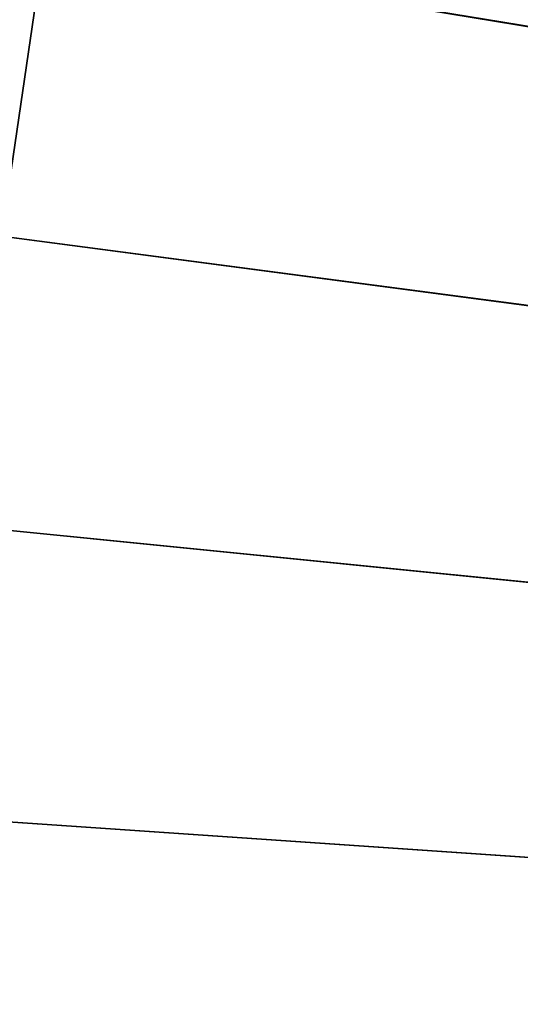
# Model space of a CAD drawing. Header units: metres. Extents: x 0 to 1400, y -1400 to 0.
# Tile 108 of 256: x 240 to 261, y -688 to -647. Entities that reach past the tile are written whole.
import ezdxf

# ---------------------------------------------------------------- set-up
doc = ezdxf.new("R2010")
doc.units = ezdxf.units.M

msp = doc.modelspace()

# ---------------------------------------------------------------- linework, layer by layer
at = {"layer": 'None'}
for points in [[(623.399841, -706.274292, -503.477753), (257.946228, -572.356384, -503.477753), (261.879028, -560.80072, -503.477753)], [(626.394043, -706.461426, -500.477753), (261.879059, -560.80072, -500.477753), (257.946259, -572.356384, -500.477753)], [(257.946259, -572.356384, -500.477753), (254.310532, -584.008362, -500.477753), (626.394043, -706.461426, -500.477753)], [(254.310532, -584.008362, -503.477753), (257.946228, -572.356384, -503.477753), (623.399841, -706.274292, -503.477753)], [(254.310532, -584.008362, -500.477753), (250.97583, -595.749756, -500.477753), (626.394043, -706.461426, -500.477753)], [(250.97583, -595.749817, -503.477753), (254.310532, -584.008362, -503.477753), (623.399841, -706.274292, -503.477753)], [(626.394043, -706.461426, -500.477753), (250.97583, -595.749756, -500.477753), (247.946045, -607.57373, -500.477753)], [(623.399841, -706.274292, -503.477753), (247.94606, -607.57373, -503.477753), (250.97583, -595.749817, -503.477753)], [(247.946045, -607.57373, -500.477753), (245.225067, -619.473206, -500.477753), (626.394043, -706.461426, -500.477753)], [(245.225067, -619.473206, -503.477753), (247.94606, -607.57373, -503.477753), (623.399841, -706.274292, -503.477753)], [(245.225067, -619.473206, -500.477753), (242.815903, -631.440369, -500.477753), (626.394043, -706.461426, -500.477753)], [(242.815918, -631.44043, -503.477753), (245.225067, -619.473206, -503.477753), (623.399841, -706.274292, -503.477753)], [(626.394043, -706.461426, -500.477753), (242.815903, -631.440369, -500.477753), (240.721085, -643.467041, -500.477753)], [(623.399841, -706.274292, -503.477753), (240.7211, -643.467041, -503.477753), (242.815918, -631.44043, -503.477753)], [(238.943085, -655.5448, -500.477753), (240.721085, -643.467041, -500.477753), (239.175568, -643.71637, -500.445801)], [(240.721085, -643.467041, -500.477753), (238.943085, -655.5448, -500.477753), (626.394043, -706.461426, -500.477753)], [(238.9431, -655.5448, -503.477753), (240.7211, -643.467041, -503.477753), (623.399841, -706.274292, -503.477753)], [(240.7211, -643.467041, -503.477753), (238.9431, -655.5448, -503.477753), (239.037445, -643.77594, -503.443054)], [(238.943085, -655.5448, -500.477753), (237.484406, -667.665283, -500.477753), (626.394043, -706.461426, -500.477753)], [(237.484421, -667.665344, -503.477753), (238.9431, -655.5448, -503.477753), (623.399841, -706.274292, -503.477753)], [(626.394043, -706.461426, -500.477753), (237.484406, -667.665283, -500.477753), (236.347549, -679.820313, -500.477753)], [(623.399841, -706.274292, -503.477753), (236.347565, -679.820313, -503.477753), (237.484421, -667.665344, -503.477753)], [(236.347549, -679.820313, -500.477753), (235.535004, -692.001404, -500.477753), (626.394043, -706.461426, -500.477753)], [(235.535004, -692.001404, -503.477753), (236.347565, -679.820313, -503.477753), (623.399841, -706.274292, -503.477753)]]:
    msp.add_3dface(points, dxfattribs=at)

doc.saveas('drawing.dxf')
